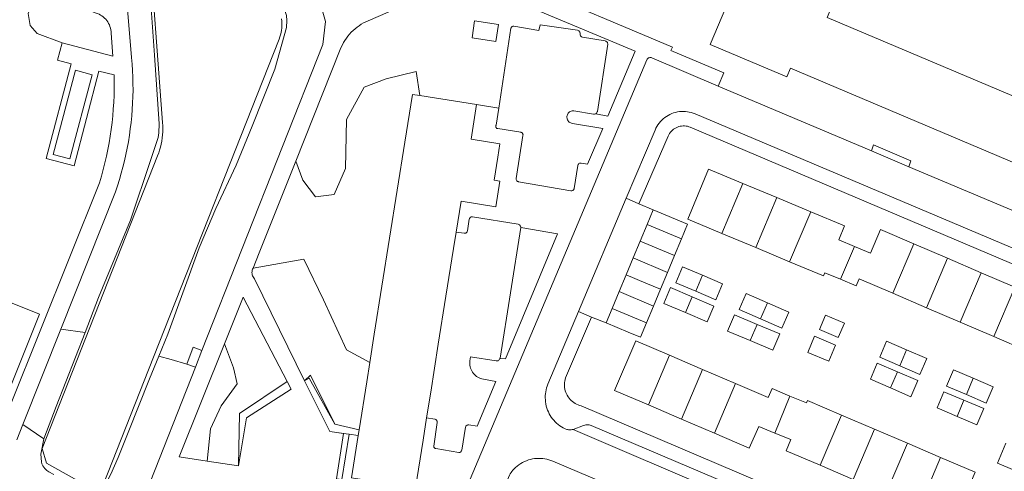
# Model space of a CAD drawing. Header units: metres. Extents: x 89888 to 94270, y 464165 to 468904.
# Tile 240 of 256: x 92630 to 92801, y 467097 to 467175. Entities that reach past the tile are written whole.
import ezdxf

# ---------------------------------------------------------------- set-up
doc = ezdxf.new("R2010")
doc.units = ezdxf.units.M
for name, color, linetype, lineweight in [('B_BEBOUWINGSGRENS_0', 251, 'CONTINUOUS', 13), ('B_TUSSENMUUR_0', 251, 'CONTINUOUS', 13), ('G_GRENS_ALGEMEEN_0', 251, 'CONTINUOUS', 13), ('T_CULTUURGRENS_0', 251, 'CONTINUOUS', 13), ('V_WEGGRENS_0', 251, 'CONTINUOUS', 13), ('W_WALBESCHERMING_LIJN_0', 251, 'CONTINUOUS', 13)]:
    doc.layers.add(name, color=color, linetype=linetype, lineweight=lineweight)

msp = doc.modelspace()

# ---------------------------------------------------------------- linework, layer by layer
at = {"layer": 'B_BEBOUWINGSGRENS_0'}
for p, q in [((92699.17, 467162.19), (92709.02, 467160.62)), ((92761.16, 467144.49), (92755.26, 467146.95)), ((92767.06, 467142.03), (92761.16, 467144.49)), ((92738.66, 467139.85), (92739.71, 467142.36)), ((92737.44, 467136.94), (92738.66, 467139.85)), ((92751.6, 467138.29), (92757.5, 467135.82)), ((92736.22, 467134.02), (92737.44, 467136.94)), ((92744.63, 467137.36), (92743.41, 467134.44)), ((92790.82, 467133.96), (92784.97, 467136.47)), ((92757.5, 467135.82), (92763.4, 467133.36)), ((92735, 467131.1), (92736.22, 467134.02)), ((92743.41, 467134.44), (92742.19, 467131.52)), ((92796.67, 467131.46), (92790.82, 467133.96)), ((92742.19, 467131.52), (92740.97, 467128.6)), ((92802.51, 467128.95), (92796.67, 467131.46)), ((92733.78, 467128.18), (92735, 467131.1)), ((92732.56, 467125.27), (92733.78, 467128.18)), ((92740.97, 467128.6), (92739.75, 467125.68)), ((92781.34, 467127.89), (92787.19, 467125.39)), ((92731.51, 467122.76), (92732.56, 467125.27)), ((92739.75, 467125.68), (92738.53, 467122.77)), ((92787.19, 467125.39), (92793.04, 467122.88)), ((92772.91, 467122.71), (92769.64, 467124.09)), ((92793.04, 467122.88), (92798.88, 467120.38)), ((92770.21, 467116.09), (92771.39, 467118.9)), ((92748.26, 467114.69), (92742.52, 467117.15)), ((92754, 467112.23), (92748.26, 467114.69)), ((92738.86, 467108.52), (92744.6, 467106.06)), ((92744.6, 467106.06), (92750.32, 467103.61)), ((92778.14, 467104.32), (92772.4, 467106.77)), ((92688.44, 467103.22), (92688.6, 467104.19)), ((92783.88, 467101.87), (92778.14, 467104.32)), ((92789.62, 467099.42), (92783.88, 467101.87)), ((92768.7, 467098.05), (92774.44, 467095.6))]:
    msp.add_line(p, q, dxfattribs=at)
for points in [[(92802.01, 467162.19), (92769.9, 467175.77), (92781, 467202.01), (92769.05, 467207.06), (92764.19, 467195.55), (92760.59, 467197.07)], [(92760.59, 467197.07), (92749.6, 467171.08), (92762.91, 467165.45), (92763.55, 467166.96), (92797.88, 467152.44), (92841.64, 467133.93), (92845.77, 467143.69), (92844.01, 467144.44), (92846.04, 467149.23), (92847.99, 467148.48), (92849.1, 467151.3), (92847.22, 467152.02), (92848.12, 467154.16), (92859.79, 467149.22), (92866.93, 467166.08), (92844.35, 467175.63), (92837.22, 467158.77), (92838.23, 467158.35), (92834.11, 467148.62), (92802.01, 467162.19)], [(92712.79, 467174.55), (92708.67, 467175.16), (92708.25, 467172.21), (92712.37, 467171.6), (92712.79, 467174.55)], [(92695.21, 467145.77), (92696.53, 467154.09), (92697.85, 467162.4), (92699.17, 467162.19)], [(92709.02, 467160.62), (92708.07, 467154.61), (92713.05, 467153.82), (92712.68, 467151.52), (92712.04, 467147.51), (92713.04, 467147.35), (92712.34, 467142.9), (92706.31, 467143.86), (92705.46, 467138.5)], [(92755.26, 467146.95), (92749.32, 467149.43), (92745.7, 467140.75), (92751.6, 467138.29)], [(92690.45, 467115.86), (92691.24, 467120.82), (92692.56, 467129.14), (92693.89, 467137.45), (92695.21, 467145.77)], [(92739.71, 467142.36), (92745.68, 467139.86), (92744.63, 467137.36)], [(92774.67, 467136.03), (92771.92, 467137.18), (92772.92, 467139.58), (92767.06, 467142.03)], [(92596.34, 467134.42), (92597.9, 467138.34), (92598, 467138.3), (92598.57, 467138.07), (92599.96, 467137.51), (92606.59, 467134.86), (92613.21, 467132.22), (92619.83, 467129.57), (92626.45, 467126.92), (92627.43, 467126.53), (92633.07, 467124.28), (92626.94, 467108.94)], [(92705.46, 467138.5), (92705.01, 467135.68), (92703.68, 467127.37), (92702.36, 467119.05), (92701.04, 467110.74), (92700.33, 467106.29)], [(92784.97, 467136.47), (92779.17, 467138.96), (92777.42, 467134.88), (92774.67, 467136.03)], [(92763.4, 467133.36), (92769.3, 467130.9), (92769.53, 467131.46), (92772.25, 467130.32)], [(92748.28, 467131.02), (92744.79, 467132.49), (92743.62, 467129.73), (92747.11, 467128.26)], [(92747.11, 467128.26), (92750.6, 467126.78), (92751.76, 467129.54), (92748.28, 467131.02)], [(92772.25, 467130.32), (92774.98, 467129.18), (92775.5, 467130.4), (92781.34, 467127.89)], [(92746.48, 467127.25), (92742.73, 467128.87), (92741.55, 467126.14), (92745.3, 467124.53)], [(92798.88, 467120.38), (92804.74, 467117.87), (92808.4, 467126.43), (92802.51, 467128.95)], [(92745.3, 467124.53), (92749.05, 467122.91), (92750.22, 467125.64), (92746.48, 467127.25)], [(92759.54, 467126.24), (92755.85, 467127.86), (92754.64, 467125.1), (92758.33, 467123.48)], [(92758.33, 467123.48), (92762.03, 467121.86), (92763.24, 467124.62), (92759.54, 467126.24)], [(92738.53, 467122.77), (92737.48, 467120.26), (92735.34, 467121.15), (92731.51, 467122.76)], [(92757.74, 467122.49), (92753.81, 467124.14), (92752.63, 467121.34), (92756.56, 467119.68)], [(92769.64, 467124.09), (92768.59, 467121.61), (92771.86, 467120.23), (92772.91, 467122.71)], [(92756.56, 467119.68), (92760.49, 467118.03), (92761.67, 467120.84), (92757.74, 467122.49)], [(92742.52, 467117.15), (92736.65, 467119.67), (92732.96, 467111.05), (92738.86, 467108.52)], [(92771.39, 467118.9), (92767.73, 467120.43), (92766.55, 467117.62), (92770.21, 467116.09)], [(92783.73, 467118.07), (92780.25, 467119.56), (92779.06, 467116.78), (92782.54, 467115.29)], [(92782.54, 467115.29), (92786.03, 467113.8), (92787.21, 467116.59), (92783.73, 467118.07)], [(92688.6, 467104.19), (92689.92, 467112.51), (92690.45, 467115.86)], [(92782.15, 467114.26), (92778.63, 467115.78), (92777.42, 467112.98), (92780.93, 467111.46)], [(92780.93, 467111.46), (92784.45, 467109.94), (92785.66, 467112.74), (92782.15, 467114.26)], [(92795.31, 467113.14), (92791.86, 467114.62), (92790.65, 467111.8), (92794.1, 467110.32)], [(92794.1, 467110.32), (92797.55, 467108.84), (92798.76, 467111.66), (92795.31, 467113.14)], [(92763.46, 467110.07), (92760.34, 467111.35), (92759.68, 467109.8), (92754, 467112.23)], [(92793.67, 467109.35), (92790.21, 467110.81), (92789.02, 467108), (92792.48, 467106.53)], [(92772.4, 467106.77), (92766.52, 467109.28), (92766.35, 467108.88), (92763.46, 467110.07)], [(92792.48, 467106.53), (92795.94, 467105.07), (92797.13, 467107.89), (92793.67, 467109.35)], [(92700.33, 467106.29), (92699.72, 467102.42), (92698.4, 467094.11), (92687.28, 467095.88), (92688.44, 467103.22)], [(92750.32, 467103.61), (92756.39, 467101.01), (92758.02, 467104.8), (92760.82, 467103.65)], [(92760.82, 467103.65), (92763.62, 467102.5), (92762.8, 467100.57), (92768.7, 467098.05)], [(92800.95, 467101.9), (92799.52, 467098.4), (92802.38, 467097.23), (92803.81, 467100.73)], [(92785.9, 467090.71), (92791.91, 467088.15), (92795.62, 467096.86), (92789.62, 467099.42)]]:
    msp.add_lwpolyline(points, dxfattribs=at)
at = {"layer": 'B_TUSSENMUUR_0'}
for p, q in [((92751.6, 467138.29), (92755.26, 467146.95)), ((92757.5, 467135.82), (92761.16, 467144.49)), ((92767.06, 467142.03), (92763.4, 467133.36)), ((92738.66, 467139.85), (92744.63, 467137.36)), ((92737.44, 467136.94), (92743.41, 467134.44)), ((92784.97, 467136.47), (92781.34, 467127.89)), ((92774.67, 467136.03), (92772.25, 467130.32)), ((92736.22, 467134.02), (92742.19, 467131.52)), ((92790.82, 467133.96), (92787.19, 467125.39)), ((92796.67, 467131.46), (92793.04, 467122.88)), ((92748.28, 467131.02), (92747.11, 467128.26)), ((92733.78, 467128.18), (92739.75, 467125.68)), ((92798.88, 467120.38), (92802.51, 467128.95)), ((92746.48, 467127.25), (92745.3, 467124.53)), ((92759.54, 467126.24), (92758.33, 467123.48)), ((92732.56, 467125.27), (92738.53, 467122.77)), ((92756.56, 467119.68), (92757.74, 467122.49)), ((92783.73, 467118.07), (92782.54, 467115.29)), ((92742.52, 467117.15), (92738.86, 467108.52)), ((92748.26, 467114.69), (92744.6, 467106.06)), ((92782.15, 467114.26), (92780.93, 467111.46)), ((92795.31, 467113.14), (92794.1, 467110.32)), ((92754, 467112.23), (92750.32, 467103.61)), ((92763.46, 467110.07), (92760.82, 467103.65)), ((92793.67, 467109.35), (92792.48, 467106.53)), ((92772.4, 467106.77), (92768.7, 467098.05)), ((92778.14, 467104.32), (92774.44, 467095.6)), ((92783.88, 467101.87), (92780.16, 467093.16)), ((92789.62, 467099.42), (92785.9, 467090.71))]:
    msp.add_line(p, q, dxfattribs=at)
msp.add_lwpolyline([(92735, 467131.1), (92738.43, 467129.66), (92740.97, 467128.6)], dxfattribs=at)
at = {"layer": 'G_GRENS_ALGEMEEN_0'}
msp.add_lwpolyline([(92784.12, 467149.85), (92784.45, 467150.88), (92777.98, 467153.65), (92777.64, 467152.59)], dxfattribs=at)
at = {"layer": 'T_CULTUURGRENS_0'}
for p, q in [((92641.02, 467121.07), (92636.76, 467121.66)), ((92676.09, 467112.61), (92676.81, 467111.23)), ((92683.51, 467103.91), (92679.09, 467112.68)), ((92630.15, 467105.1), (92633.82, 467102.65)), ((92688.6, 467104.19), (92684.36, 467105.2)), ((92683.51, 467103.91), (92686.37, 467103.51)), ((92686.37, 467103.51), (92685.89, 467103.58)), ((92686.89, 467103.43), (92686.37, 467103.51)), ((92686.37, 467103.51), (92686.89, 467103.43)), ((92686.89, 467103.43), (92688.44, 467103.22))]:
    msp.add_line(p, q, dxfattribs=at)
for points in [[(92641.02, 467121.07), (92643.32, 467127.15), (92648.89, 467140.58), (92652.41, 467151.12), (92653.67, 467154.9), (92653.83, 467155.72), (92653.85, 467157.29), (92653.07, 467169.22), (92652.15, 467182.22), (92651.51, 467191.69), (92651.49, 467192.88), (92651.55, 467193.95), (92651.78, 467195.11), (92652.04, 467196.14), (92655.24, 467203.97), (92658.54, 467211.95), (92661.18, 467218.75), (92663.37, 467224.72)], [(92632.87, 467180.39), (92631.12, 467176.46), (92631.48, 467174.36), (92632.64, 467172.97), (92637.01, 467171.34)], [(92675.47, 467177.61), (92675.96, 467176.11), (92676.07, 467175.22), (92675.98, 467174.03), (92673.95, 467166.75), (92670, 467156.86), (92667.26, 467150.14), (92663.71, 467142.58), (92660.81, 467135.78), (92655.39, 467120.8), (92653.82, 467117.01)], [(92677.59, 467150.84), (92678.83, 467147.54), (92681, 467144.65), (92684.25, 467145.01), (92686.24, 467149.53), (92686.42, 467158.03), (92689.49, 467163.64), (92693.29, 467165.08), (92698.53, 467166.35), (92699.17, 467162.19)], [(92670.17, 467132.25), (92679.01, 467133.8), (92682.44, 467126.75)], [(92682.44, 467126.75), (92686.42, 467118.08), (92690.45, 467115.86)], [(92633.82, 467102.65), (92635.99, 467108.22), (92641.02, 467121.07)], [(92665.2, 467119.14), (92666.78, 467114.94), (92667.41, 467112.19)], [(92653.82, 467117.01), (92652.18, 467113.07), (92648.45, 467103.73), (92646.72, 467099.4), (92645.44, 467096.53), (92644.43, 467094.47), (92644.39, 467094.43), (92643.96, 467094.12), (92643.45, 467093.88), (92642.73, 467093.8), (92641.77, 467093.89)], [(92653.82, 467117.01), (92655.97, 467116.4), (92658.67, 467115.62)], [(92676.09, 467112.61), (92667.82, 467107.06), (92667.62, 467097.96)], [(92684.36, 467105.2), (92680.18, 467113.71), (92679.09, 467112.68)], [(92684.36, 467105.2), (92679.93, 467113.17), (92679.09, 467112.68)], [(92667.41, 467112.19), (92664.66, 467108.39), (92662.76, 467104.38), (92662.18, 467098.78)], [(92676.81, 467111.23), (92669.02, 467106.28), (92667.62, 467097.96)], [(92635.59, 467096.43), (92634.69, 467096.93), (92634.35, 467097.17), (92634, 467097.51), (92633.66, 467097.98), (92633.48, 467098.32), (92633.41, 467098.66), (92633.29, 467099.96), (92633.82, 467102.65)]]:
    msp.add_lwpolyline(points, dxfattribs=at)
at = {"layer": 'V_WEGGRENS_0'}
for p, q in [((92645.83, 467169.03), (92637.01, 467171.34)), ((92682.27, 467171.04), (92661.27, 467117.97)), ((92777.64, 467152.59), (92750.99, 467163.84)), ((92712.86, 467160.01), (92709.02, 467160.62)), ((92784.12, 467149.85), (92777.64, 467152.59)), ((92816.52, 467136.18), (92784.12, 467149.85)), ((92734.99, 467144.38), (92726.72, 467124.74)), ((92737.21, 467143.4), (92734.99, 467144.38)), ((92739.71, 467142.36), (92737.21, 467143.4)), ((92716.68, 467139.3), (92723.09, 467138.19)), ((92726.72, 467124.74), (92729, 467123.74)), ((92729, 467123.74), (92731.51, 467122.76)), ((92630.15, 467105.1), (92636.76, 467121.66)), ((92661.27, 467117.97), (92660.18, 467115.07)), ((92660.18, 467115.07), (92650.15, 467089.74)), ((92658.67, 467115.62), (92660.18, 467115.07)), ((92629.11, 467102.48), (92630.15, 467105.1)), ((92725.78, 467104.28), (92789.03, 467077.23)), ((92685.89, 467103.58), (92683.51, 467103.91)), ((92686.89, 467103.43), (92686.89, 467103.43)), ((92688.44, 467103.22), (92686.89, 467103.43)), ((92667.62, 467097.96), (92662.18, 467098.78))]:
    msp.add_line(p, q, dxfattribs=at)
for points in [[(92636.76, 467121.66), (92646.25, 467145.48), (92646.61, 467146.55), (92646.95, 467147.62), (92647.26, 467148.71), (92647.56, 467149.79), (92647.83, 467150.89), (92648.08, 467151.98), (92648.3, 467153.09), (92648.51, 467154.19), (92648.69, 467155.3), (92648.85, 467156.42), (92648.98, 467157.54), (92649.09, 467158.66), (92649.18, 467159.78), (92649.25, 467160.9), (92649.29, 467162.03), (92649.32, 467163.16), (92649.31, 467164.28), (92649.29, 467165.41), (92649.24, 467166.53), (92649.17, 467167.66), (92649.07, 467168.78), (92646.82, 467196.06)], [(92737.82, 467172.79), (92706.46, 467186.02), (92696.31, 467181.59)], [(92677.59, 467150.84), (92685.32, 467170.2), (92685.49, 467170.6), (92685.69, 467171.01), (92685.9, 467171.4), (92686.14, 467171.78), (92686.39, 467172.15), (92686.66, 467172.5), (92686.95, 467172.84), (92687.25, 467173.17), (92687.57, 467173.48), (92687.9, 467173.78), (92688.25, 467174.06), (92688.61, 467174.32), (92688.98, 467174.57), (92689.36, 467174.79), (92689.76, 467175), (92690.16, 467175.19), (92706.73, 467182.4), (92736.56, 467169.91)], [(92632.87, 467180.39), (92637.48, 467178.61), (92642.89, 467176.52), (92643.16, 467176.42), (92643.43, 467176.3), (92643.69, 467176.17), (92643.93, 467176.01), (92644.16, 467175.83), (92644.38, 467175.64), (92644.58, 467175.43), (92644.77, 467175.21), (92644.94, 467174.97), (92645.09, 467174.72), (92645.21, 467174.46), (92645.32, 467174.19), (92645.41, 467173.91), (92645.48, 467173.63), (92645.52, 467173.34), (92645.54, 467173.05), (92645.83, 467169.03)], [(92681.66, 467178.99), (92682.78, 467175.04), (92682.27, 467171.04)], [(92729.71, 467159.03), (92729.8, 467159.09), (92729.87, 467159.16), (92729.93, 467159.25), (92729.97, 467159.35), (92729.99, 467159.45), (92731.79, 467171.09), (92731.79, 467171.19), (92731.78, 467171.29), (92731.75, 467171.39), (92731.7, 467171.47), (92731.63, 467171.54), (92731.55, 467171.6), (92731.46, 467171.65), (92731.37, 467171.67), (92727.41, 467172.33), (92727.31, 467172.36), (92727.21, 467172.41), (92727.12, 467172.49), (92727.05, 467172.57), (92727.01, 467172.67), (92726.98, 467172.78), (92726.98, 467172.89), (92726.99, 467172.97), (92726.99, 467173.08), (92726.96, 467173.19), (92726.91, 467173.28), (92726.84, 467173.37), (92726.75, 467173.44), (92726.65, 467173.49), (92726.54, 467173.52), (92720.08, 467174.48), (92719.84, 467173.46), (92715.48, 467174.23), (92715.38, 467174.23), (92715.29, 467174.22), (92715.2, 467174.18), (92715.12, 467174.12), (92715.06, 467174.05), (92715.01, 467173.97), (92714.99, 467173.87), (92712.86, 467160.01)], [(92750.99, 467163.84), (92751.95, 467166.12), (92742.75, 467170.03), (92743.02, 467170.57), (92737.82, 467172.79)], [(92637.01, 467171.34), (92636.22, 467168.34), (92638.56, 467167.72), (92634.22, 467151.28), (92639.11, 467149.98), (92643.4, 467166.44), (92646.06, 467165.79)], [(92736.56, 467169.91), (92731.83, 467158.64), (92729.71, 467159.03)], [(92691.1, 467057.43), (92691.35, 467057.66), (92691.58, 467057.89), (92691.8, 467058.15), (92692, 467058.41), (92692.18, 467058.69), (92692.34, 467058.98), (92692.49, 467059.28), (92693.53, 467061.66), (92710.84, 467102.65), (92738.59, 467168.4), (92738.64, 467168.5), (92738.71, 467168.59), (92738.8, 467168.66), (92738.9, 467168.72), (92739, 467168.77), (92739.12, 467168.79), (92739.23, 467168.8), (92739.34, 467168.78), (92739.45, 467168.74), (92750.99, 467163.84)], [(92646.06, 467165.79), (92646.07, 467164.6), (92646.07, 467163.41), (92646.03, 467162.23), (92645.98, 467161.04), (92645.9, 467159.86), (92645.8, 467158.68), (92645.67, 467157.5), (92645.52, 467156.32), (92645.35, 467155.15), (92645.15, 467153.98), (92644.93, 467152.82), (92644.69, 467151.66), (92644.43, 467150.5), (92644.14, 467149.35), (92643.83, 467148.21), (92643.49, 467147.07), (92628.01, 467108.52)], [(92635.46, 467151.99), (92638.35, 467151.22), (92642.2, 467165.8), (92639.31, 467166.58), (92635.46, 467151.99)], [(92725.8, 467145.79), (92725.73, 467145.75), (92725.65, 467145.71), (92725.57, 467145.69), (92725.49, 467145.69), (92725.41, 467145.69), (92716.3, 467147.23), (92716.21, 467147.26), (92716.12, 467147.3), (92716.05, 467147.36), (92715.98, 467147.43), (92715.93, 467147.52), (92715.9, 467147.61), (92715.89, 467147.7), (92715.9, 467147.8), (92717.07, 467155.28), (92717.08, 467155.37), (92717.07, 467155.47), (92717.03, 467155.56), (92716.99, 467155.64), (92716.92, 467155.71), (92716.85, 467155.77), (92716.76, 467155.81), (92716.67, 467155.83), (92712.72, 467156.47), (92712.63, 467156.48), (92712.54, 467156.51), (92712.47, 467156.56), (92712.4, 467156.63), (92712.36, 467156.71), (92712.34, 467156.8), (92712.34, 467156.89), (92712.36, 467156.98), (92712.4, 467157.06), (92712.86, 467160.01)], [(92729.71, 467159.03), (92729.52, 467158.95), (92729.31, 467158.95), (92725.92, 467159.54), (92725.77, 467159.55), (92725.61, 467159.53), (92725.46, 467159.49), (92725.32, 467159.43), (92725.18, 467159.35), (92725.06, 467159.26), (92724.95, 467159.14), (92724.86, 467159.02), (92724.79, 467158.88), (92724.74, 467158.73), (92724.71, 467158.58), (92724.71, 467158.42), (92724.72, 467158.26), (92724.76, 467158.11), (92724.82, 467157.97), (92724.9, 467157.83), (92724.99, 467157.71), (92725.11, 467157.6), (92725.23, 467157.51), (92725.37, 467157.44), (92725.52, 467157.39), (92725.67, 467157.36), (92730.93, 467156.51), (92728.31, 467150.31), (92727.18, 467150.48), (92727.08, 467150.48), (92726.98, 467150.47), (92726.88, 467150.44), (92726.8, 467150.39), (92726.72, 467150.32), (92726.66, 467150.24), (92726.62, 467150.15), (92726.6, 467150.05), (92725.98, 467146.1), (92725.96, 467146.03), (92725.93, 467145.96), (92725.9, 467145.9), (92725.85, 467145.84), (92725.8, 467145.79)], [(92837.79, 467120.66), (92746.97, 467159.03), (92746.64, 467159.15), (92746.31, 467159.26), (92745.97, 467159.34), (92745.63, 467159.4), (92745.29, 467159.43), (92744.94, 467159.45), (92744.59, 467159.44), (92744.25, 467159.41), (92743.91, 467159.35), (92743.57, 467159.28), (92743.24, 467159.18), (92742.91, 467159.06), (92742.59, 467158.92), (92742.29, 467158.76), (92741.99, 467158.58), (92741.71, 467158.38), (92741.44, 467158.16), (92741.18, 467157.92), (92740.94, 467157.67), (92740.72, 467157.41), (92740.51, 467157.13), (92740.33, 467156.83), (92740.16, 467156.53), (92740.02, 467156.22), (92734.99, 467144.38)], [(92737.21, 467143.4), (92742.29, 467155.16), (92742.4, 467155.39), (92742.54, 467155.61), (92742.69, 467155.82), (92742.85, 467156.01), (92743.04, 467156.19), (92743.23, 467156.35), (92743.44, 467156.49), (92743.67, 467156.62), (92743.9, 467156.72), (92744.14, 467156.81), (92744.39, 467156.87), (92744.64, 467156.91), (92744.89, 467156.93), (92745.15, 467156.93), (92745.4, 467156.9), (92745.65, 467156.86), (92745.9, 467156.79), (92746.14, 467156.7), (92811.53, 467129.02)], [(92670.17, 467132.25), (92671.24, 467134.92), (92677.59, 467150.84)], [(92705.46, 467138.5), (92706.85, 467138.31), (92706.95, 467138.3), (92707.04, 467138.32), (92707.13, 467138.35), (92707.22, 467138.4), (92707.29, 467138.47), (92707.35, 467138.55), (92707.39, 467138.63), (92707.41, 467138.73), (92707.73, 467140.74), (92707.76, 467140.85), (92707.81, 467140.94), (92707.88, 467141.02), (92707.97, 467141.08), (92708.07, 467141.13), (92708.17, 467141.15), (92708.28, 467141.14), (92716.24, 467139.86), (92716.35, 467139.83), (92716.45, 467139.78), (92716.53, 467139.71), (92716.6, 467139.62), (92716.65, 467139.52), (92716.68, 467139.41), (92716.68, 467139.3)], [(92713.06, 467116.55), (92713.09, 467116.66), (92716.68, 467139.3)], [(92723.09, 467138.19), (92714.01, 467116.49), (92713.06, 467116.55)], [(92679.09, 467112.68), (92670.41, 467130.4), (92670.29, 467130.56), (92670.18, 467130.73), (92670.1, 467130.91), (92670.04, 467131.1), (92670, 467131.29), (92669.99, 467131.49), (92670, 467131.69), (92670.04, 467131.88), (92670.09, 467132.07), (92670.17, 467132.25)], [(92665.2, 467119.14), (92668.45, 467127.22), (92676.09, 467112.61)], [(92726.72, 467124.74), (92721.41, 467112.1), (92721.29, 467111.78), (92721.18, 467111.46), (92721.1, 467111.13), (92721.03, 467110.8), (92720.98, 467110.47), (92720.95, 467110.13)], [(92724.75, 467110.19), (92724.62, 467110.44), (92724.51, 467110.7), (92724.42, 467110.97), (92724.35, 467111.25), (92724.3, 467111.53), (92724.28, 467111.82), (92724.27, 467112.1), (92724.29, 467112.39), (92724.33, 467112.67), (92724.39, 467112.95), (92724.47, 467113.22), (92729, 467123.74)], [(92662.18, 467098.78), (92657.33, 467099.52), (92665.2, 467119.14)], [(92661.27, 467117.97), (92659.79, 467118.56), (92658.67, 467115.62)], [(92713.06, 467116.55), (92713.01, 467116.44), (92712.93, 467116.35), (92712.84, 467116.27), (92712.74, 467116.2), (92712.63, 467116.16), (92712.51, 467116.15), (92712.39, 467116.15), (92707.95, 467116.85), (92707.86, 467116.17), (92707.83, 467115.91), (92707.83, 467115.66), (92707.86, 467115.4), (92707.9, 467115.15), (92707.97, 467114.9), (92708.06, 467114.66), (92708.18, 467114.43), (92708.31, 467114.21), (92708.46, 467114), (92708.63, 467113.8), (92708.82, 467113.63), (92709.02, 467113.47), (92709.24, 467113.33), (92709.46, 467113.21), (92709.7, 467113.11), (92709.95, 467113.03), (92710.2, 467112.97), (92712.37, 467112.6), (92709.12, 467104.82)], [(92720.95, 467110.13), (92720.94, 467109.77), (92720.96, 467109.41), (92720.99, 467109.04), (92721.04, 467108.69), (92721.12, 467108.33), (92721.22, 467107.98), (92721.34, 467107.64)], [(92791.89, 467080.86), (92727.2, 467108.36), (92726.92, 467108.44), (92726.65, 467108.53), (92726.39, 467108.65), (92726.14, 467108.78), (92725.9, 467108.93), (92725.67, 467109.1), (92725.45, 467109.29), (92725.25, 467109.49), (92725.07, 467109.71), (92724.9, 467109.94), (92724.75, 467110.19)], [(92721.34, 467107.64), (92721.48, 467107.32), (92721.63, 467107), (92721.8, 467106.7), (92721.99, 467106.4), (92722.2, 467106.12), (92722.43, 467105.85), (92722.66, 467105.59), (92722.92, 467105.35), (92723.19, 467105.12), (92723.47, 467104.91), (92723.76, 467104.71), (92724.06, 467104.54), (92724.38, 467104.38), (92724.69, 467104.28), (92724.82, 467104.25), (92724.97, 467104.21), (92725.13, 467104.19), (92725.3, 467104.18), (92725.46, 467104.2), (92725.62, 467104.23), (92725.78, 467104.28)], [(92709.12, 467104.82), (92707.68, 467105.07), (92707.58, 467105.08), (92707.48, 467105.06), (92707.39, 467105.03), (92707.3, 467104.98), (92707.23, 467104.92), (92707.17, 467104.84), (92707.12, 467104.75), (92707.1, 467104.66), (92706.43, 467100.66), (92706.41, 467100.56), (92706.36, 467100.47), (92706.29, 467100.39), (92706.2, 467100.33), (92706.11, 467100.29), (92706.01, 467100.28), (92705.9, 467100.28), (92701.91, 467100.95), (92701.83, 467100.97), (92701.76, 467101.01), (92701.69, 467101.07), (92701.64, 467101.14), (92701.61, 467101.21), (92701.59, 467101.29), (92701.6, 467101.38), (92702.15, 467105.5), (92702.16, 467105.6), (92702.14, 467105.7), (92702.11, 467105.79), (92702.06, 467105.87), (92701.99, 467105.95), (92701.91, 467106.01), (92701.83, 467106.05), (92701.73, 467106.07), (92700.33, 467106.29)], [(92725.78, 467104.28), (92727.61, 467104.96), (92727.8, 467105.02), (92727.99, 467105.06), (92728.18, 467105.07), (92728.37, 467105.07), (92728.56, 467105.04), (92728.75, 467105), (92728.93, 467104.93), (92789.68, 467079.16)], [(92686.89, 467103.43), (92685.6, 467095.58), (92684.68, 467095.68), (92685.89, 467103.58)], [(92718.03, 467098.97), (92717.67, 467098.84), (92717.33, 467098.69), (92716.99, 467098.52), (92716.67, 467098.33), (92716.36, 467098.12), (92716.06, 467097.89), (92715.78, 467097.64), (92715.51, 467097.38)], [(92777.74, 467075.21), (92722.26, 467098.75), (92721.92, 467098.88), (92721.58, 467099), (92721.23, 467099.09), (92720.88, 467099.16), (92720.52, 467099.21), (92720.16, 467099.24), (92719.8, 467099.25), (92719.44, 467099.24), (92719.08, 467099.2), (92718.73, 467099.14), (92718.37, 467099.07), (92718.03, 467098.97)], [(92715.51, 467097.38), (92715.33, 467097.18), (92715.16, 467096.98), (92715.01, 467096.77), (92714.86, 467096.55), (92714.72, 467096.32), (92699.48, 467060.24), (92697.93, 467056.47), (92697.8, 467056.14), (92697.7, 467055.8), (92697.62, 467055.46), (92697.56, 467055.1), (92697.53, 467054.75), (92697.51, 467054.4), (92697.53, 467054.04)]]:
    msp.add_lwpolyline(points, dxfattribs=at)
at = {"layer": 'W_WALBESCHERMING_LIJN_0'}
for points in [[(92651.94, 467191.01), (92654.47, 467157.51), (92654.5, 467156.97), (92654.5, 467156.44), (92654.49, 467155.9), (92654.45, 467155.37), (92654.39, 467154.84), (92654.31, 467154.31), (92654.21, 467153.78), (92654.09, 467153.26), (92653.94, 467152.75), (92653.78, 467152.24), (92653.59, 467151.73), (92641.07, 467120.07), (92634.27, 467102.87), (92633.52, 467100.97), (92634.3, 467098.4), (92642.04, 467094.08), (92644.15, 467094.64), (92652.9, 467116.78)], [(92652.9, 467116.78), (92674.71, 467171.99), (92674.84, 467172.37), (92674.96, 467172.75), (92675.05, 467173.14), (92675.11, 467173.53), (92675.16, 467173.92), (92675.18, 467174.32), (92675.18, 467174.72), (92675.15, 467175.12), (92675.1, 467175.51)]]:
    msp.add_lwpolyline(points, dxfattribs=at)

doc.saveas('drawing.dxf')
